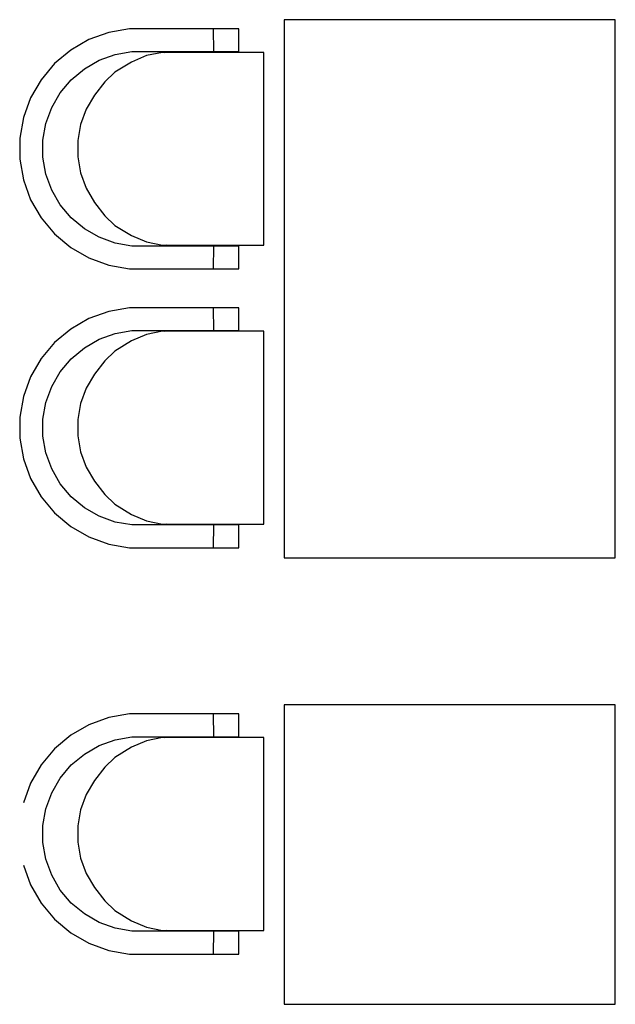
# Model space of a CAD drawing. Header units: millimetres. Extents: x -1662057 to -197461, y -941126 to 63888.
# Tile 198 of 209: x -1568429 to -1566990, y -290931 to -288552. Entities that reach past the tile are written whole.
import ezdxf

# ---------------------------------------------------------------- set-up
doc = ezdxf.new("R2010")
doc.units = ezdxf.units.MM
doc.layers.add('hatch_mb', color=7, linetype='CONTINUOUS')

msp = doc.modelspace()

# ---------------------------------------------------------------- linework, layer by layer
at = {"layer": 'hatch_mb', "color": 251, "linetype": 'Continuous', "true_color": 0x636466}
for p, q in [((-1568164.08305, -288573.97305), (-1568214.16915, -288582.78505)), ((-1568164.08305, -288573.97305), (-1568214.16915, -288582.78505)), ((-1567899.95082, -288573.97305), (-1568164.08305, -288573.97305)), ((-1567899.95082, -288573.97305), (-1568164.08305, -288573.97305)), ((-1567960.44976, -288628.97305), (-1567960.63765, -288573.97305)), ((-1567960.44976, -288628.97305), (-1567960.63765, -288573.97305)), ((-1567899.95082, -288628.97305), (-1567899.95082, -288573.97305)), ((-1567899.95082, -288628.97305), (-1567899.95082, -288573.97305)), ((-1568261.96102, -288600.14005), (-1568306.00735, -288625.51105)), ((-1568261.96102, -288600.14005), (-1568306.00735, -288625.51105)), ((-1568214.16915, -288582.78505), (-1568261.96102, -288600.14005)), ((-1568214.16915, -288582.78505), (-1568261.96102, -288600.14005)), ((-1568306.00735, -288625.51105), (-1568344.96709, -288658.12905)), ((-1568306.00735, -288625.51105), (-1568344.96709, -288658.12905)), ((-1568237.38961, -288650.17705), (-1568198.66141, -288636.11305)), ((-1568237.38961, -288650.17705), (-1568198.66141, -288636.11305)), ((-1568198.66141, -288636.11305), (-1568158.07394, -288628.97305)), ((-1568198.66141, -288636.11305), (-1568158.07394, -288628.97305)), ((-1568122.56336, -288638.81005), (-1568159.49324, -288654.27505)), ((-1568122.56336, -288638.81005), (-1568159.49324, -288654.27505)), ((-1568158.07394, -288628.97305), (-1567899.95082, -288628.97305)), ((-1568158.07394, -288628.97305), (-1567899.95082, -288628.97305)), ((-1568083.8596, -288630.97305), (-1568122.56336, -288638.81005)), ((-1568083.8596, -288630.97305), (-1568122.56336, -288638.81005)), ((-1567839.55504, -288630.97305), (-1568083.8596, -288630.97305)), ((-1567839.55504, -288630.97305), (-1568083.8596, -288630.97305)), ((-1568078.48148, -288630.97305), (-1568071.80709, -288629.58705)), ((-1568078.48148, -288630.97305), (-1568071.80709, -288629.58705)), ((-1568071.80709, -288629.58705), (-1568047.29032, -288628.97305)), ((-1568071.80709, -288629.58705), (-1568047.29032, -288628.97305)), ((-1567839.55504, -289096.97305), (-1567839.55504, -288630.97305)), ((-1567839.55504, -289096.97305), (-1567839.55504, -288630.97305)), ((-1568344.96709, -288658.12905), (-1568377.65952, -288697.00005)), ((-1568344.96709, -288658.12905), (-1568377.65952, -288697.00005)), ((-1568304.65281, -288697.16805), (-1568273.08092, -288670.73705)), ((-1568304.65281, -288697.16805), (-1568273.08092, -288670.73705)), ((-1568273.08092, -288670.73705), (-1568237.38961, -288650.17705)), ((-1568273.08092, -288670.73705), (-1568237.38961, -288650.17705)), ((-1568159.49324, -288654.27505), (-1568199.51867, -288678.96005)), ((-1568159.49324, -288654.27505), (-1568199.51867, -288678.96005)), ((-1568377.65952, -288697.00005), (-1568403.08846, -288740.94605)), ((-1568377.65952, -288697.00005), (-1568403.08846, -288740.94605)), ((-1568331.14416, -288728.66805), (-1568304.65281, -288697.16805)), ((-1568331.14416, -288728.66805), (-1568304.65281, -288697.16805)), ((-1568199.51867, -288678.96005), (-1568223.63514, -288702.26605)), ((-1568199.51867, -288678.96005), (-1568223.63514, -288702.26605)), ((-1568223.63514, -288702.26605), (-1568248.8966, -288734.42505)), ((-1568223.63514, -288702.26605), (-1568248.8966, -288734.42505)), ((-1568403.08846, -288740.94605), (-1568420.48307, -288788.62905)), ((-1568403.08846, -288740.94605), (-1568420.48307, -288788.62905)), ((-1568351.75111, -288764.27805), (-1568331.14416, -288728.66805)), ((-1568351.75111, -288764.27805), (-1568331.14416, -288728.66805)), ((-1568248.8966, -288734.42505), (-1568268.54695, -288768.52105)), ((-1568248.8966, -288734.42505), (-1568268.54695, -288768.52105)), ((-1568365.84717, -288802.91805), (-1568351.75111, -288764.27805)), ((-1568365.84717, -288802.91805), (-1568351.75111, -288764.27805)), ((-1568268.54695, -288768.52105), (-1568281.98825, -288805.51605)), ((-1568268.54695, -288768.52105), (-1568281.98825, -288805.51605)), ((-1568420.48307, -288788.62905), (-1568429.31521, -288838.60105)), ((-1568420.48307, -288788.62905), (-1568429.31521, -288838.60105)), ((-1568373.00349, -288843.41305), (-1568365.84717, -288802.91805)), ((-1568373.00349, -288843.41305), (-1568365.84717, -288802.91805)), ((-1568281.98825, -288805.51605), (-1568288.81321, -288844.28805)), ((-1568281.98825, -288805.51605), (-1568288.81321, -288844.28805)), ((-1568429.31521, -288838.60105), (-1568429.31521, -288889.34505)), ((-1568429.31521, -288838.60105), (-1568429.31521, -288889.34505)), ((-1568373.00349, -288884.53305), (-1568373.00349, -288843.41305)), ((-1568373.00349, -288884.53305), (-1568373.00349, -288843.41305)), ((-1568288.81321, -288844.28805), (-1568288.81321, -288883.65805)), ((-1568288.81321, -288844.28805), (-1568288.81321, -288883.65805)), ((-1568365.84717, -288925.02805), (-1568373.00349, -288884.53305)), ((-1568365.84717, -288925.02805), (-1568373.00349, -288884.53305)), ((-1568288.81321, -288883.65805), (-1568281.98825, -288922.43005)), ((-1568288.81321, -288883.65805), (-1568281.98825, -288922.43005)), ((-1568429.31521, -288889.34505), (-1568420.48307, -288939.31705)), ((-1568429.31521, -288889.34505), (-1568420.48307, -288939.31705)), ((-1568351.75111, -288963.66805), (-1568365.84717, -288925.02805)), ((-1568351.75111, -288963.66805), (-1568365.84717, -288925.02805)), ((-1568281.98825, -288922.43005), (-1568268.54695, -288959.42505)), ((-1568281.98825, -288922.43005), (-1568268.54695, -288959.42505)), ((-1568420.48307, -288939.31705), (-1568403.08846, -288987.00005)), ((-1568420.48307, -288939.31705), (-1568403.08846, -288987.00005)), ((-1568331.14416, -288999.27805), (-1568351.75111, -288963.66805)), ((-1568331.14416, -288999.27805), (-1568351.75111, -288963.66805)), ((-1568268.54695, -288959.42505), (-1568248.8966, -288993.52105)), ((-1568268.54695, -288959.42505), (-1568248.8966, -288993.52105)), ((-1568403.08846, -288987.00005), (-1568377.65952, -289030.94605)), ((-1568403.08846, -288987.00005), (-1568377.65952, -289030.94605)), ((-1568304.65281, -289030.77805), (-1568331.14416, -288999.27805)), ((-1568304.65281, -289030.77805), (-1568331.14416, -288999.27805)), ((-1568248.8966, -288993.52105), (-1568223.63514, -289025.68005)), ((-1568248.8966, -288993.52105), (-1568223.63514, -289025.68005)), ((-1568223.63514, -289025.68005), (-1568199.51867, -289048.98605)), ((-1568223.63514, -289025.68005), (-1568199.51867, -289048.98605)), ((-1568377.65952, -289030.94605), (-1568344.96709, -289069.81705)), ((-1568377.65952, -289030.94605), (-1568344.96709, -289069.81705)), ((-1568273.08092, -289057.20905), (-1568304.65281, -289030.77805)), ((-1568273.08092, -289057.20905), (-1568304.65281, -289030.77805)), ((-1568199.51867, -289048.98605), (-1568159.49324, -289073.67105)), ((-1568199.51867, -289048.98605), (-1568159.49324, -289073.67105)), ((-1568344.96709, -289069.81705), (-1568306.00735, -289102.43505)), ((-1568344.96709, -289069.81705), (-1568306.00735, -289102.43505)), ((-1568237.38961, -289077.76905), (-1568273.08092, -289057.20905)), ((-1568237.38961, -289077.76905), (-1568273.08092, -289057.20905)), ((-1568198.66141, -289091.83305), (-1568237.38961, -289077.76905)), ((-1568198.66141, -289091.83305), (-1568237.38961, -289077.76905)), ((-1568159.49324, -289073.67105), (-1568122.56336, -289089.13605)), ((-1568159.49324, -289073.67105), (-1568122.56336, -289089.13605)), ((-1568158.07394, -289098.97305), (-1568198.66141, -289091.83305)), ((-1568158.07394, -289098.97305), (-1568198.66141, -289091.83305)), ((-1567899.95082, -289098.97305), (-1568158.07394, -289098.97305)), ((-1567899.95082, -289098.97305), (-1568158.07394, -289098.97305)), ((-1568122.56336, -289089.13605), (-1568083.8596, -289096.97305)), ((-1568122.56336, -289089.13605), (-1568083.8596, -289096.97305)), ((-1568083.8596, -289096.97305), (-1567839.55504, -289096.97305)), ((-1568083.8596, -289096.97305), (-1567839.55504, -289096.97305)), ((-1568061.99834, -289098.97305), (-1568075.70369, -289096.97305)), ((-1568061.99834, -289098.97305), (-1568075.70369, -289096.97305)), ((-1567960.63765, -289153.97305), (-1567960.44976, -289098.97305)), ((-1567960.63765, -289153.97305), (-1567960.44976, -289098.97305)), ((-1567899.95082, -289153.97305), (-1567899.95082, -289098.97305)), ((-1567899.95082, -289153.97305), (-1567899.95082, -289098.97305)), ((-1568306.00735, -289102.43505), (-1568261.96102, -289127.80605)), ((-1568306.00735, -289102.43505), (-1568261.96102, -289127.80605)), ((-1568261.96102, -289127.80605), (-1568214.16915, -289145.16105)), ((-1568261.96102, -289127.80605), (-1568214.16915, -289145.16105)), ((-1568214.16915, -289145.16105), (-1568164.08305, -289153.97305)), ((-1568214.16915, -289145.16105), (-1568164.08305, -289153.97305)), ((-1568164.08305, -289153.97305), (-1567899.95082, -289153.97305)), ((-1568164.08305, -289153.97305), (-1567899.95082, -289153.97305)), ((-1568214.16915, -289256.78505), (-1568261.96102, -289274.14005)), ((-1568214.16915, -289256.78505), (-1568261.96102, -289274.14005)), ((-1568164.08305, -289247.97305), (-1568214.16915, -289256.78505)), ((-1568164.08305, -289247.97305), (-1568214.16915, -289256.78505)), ((-1567899.95082, -289247.97305), (-1568164.08305, -289247.97305)), ((-1567899.95082, -289247.97305), (-1568164.08305, -289247.97305)), ((-1567960.44976, -289302.97305), (-1567960.63765, -289247.97305)), ((-1567960.44976, -289302.97305), (-1567960.63765, -289247.97305)), ((-1567899.95082, -289302.97305), (-1567899.95082, -289247.97305)), ((-1567899.95082, -289302.97305), (-1567899.95082, -289247.97305)), ((-1568261.96102, -289274.14005), (-1568306.00735, -289299.51105)), ((-1568261.96102, -289274.14005), (-1568306.00735, -289299.51105)), ((-1568306.00735, -289299.51105), (-1568344.96709, -289332.12905)), ((-1568306.00735, -289299.51105), (-1568344.96709, -289332.12905)), ((-1568237.38961, -289324.17705), (-1568198.66141, -289310.11305)), ((-1568237.38961, -289324.17705), (-1568198.66141, -289310.11305)), ((-1568198.66141, -289310.11305), (-1568158.07394, -289302.97305)), ((-1568198.66141, -289310.11305), (-1568158.07394, -289302.97305)), ((-1568122.56336, -289312.81005), (-1568159.49324, -289328.27505)), ((-1568122.56336, -289312.81005), (-1568159.49324, -289328.27505)), ((-1568158.07394, -289302.97305), (-1567899.95082, -289302.97305)), ((-1568158.07394, -289302.97305), (-1567899.95082, -289302.97305)), ((-1568083.8596, -289304.97305), (-1568122.56336, -289312.81005)), ((-1568083.8596, -289304.97305), (-1568122.56336, -289312.81005)), ((-1567839.55504, -289304.97305), (-1568083.8596, -289304.97305)), ((-1567839.55504, -289304.97305), (-1568083.8596, -289304.97305)), ((-1568078.48148, -289304.97305), (-1568071.80709, -289303.58705)), ((-1568078.48148, -289304.97305), (-1568071.80709, -289303.58705)), ((-1568071.80709, -289303.58705), (-1568047.29032, -289302.97305)), ((-1568071.80709, -289303.58705), (-1568047.29032, -289302.97305)), ((-1567839.55504, -289770.97305), (-1567839.55504, -289304.97305)), ((-1567839.55504, -289770.97305), (-1567839.55504, -289304.97305)), ((-1568344.96709, -289332.12905), (-1568377.65952, -289371.00005)), ((-1568344.96709, -289332.12905), (-1568377.65952, -289371.00005)), ((-1568273.08092, -289344.73705), (-1568237.38961, -289324.17705)), ((-1568273.08092, -289344.73705), (-1568237.38961, -289324.17705)), ((-1568159.49324, -289328.27505), (-1568199.51867, -289352.96005)), ((-1568159.49324, -289328.27505), (-1568199.51867, -289352.96005)), ((-1568304.65281, -289371.16805), (-1568273.08092, -289344.73705)), ((-1568304.65281, -289371.16805), (-1568273.08092, -289344.73705)), ((-1568199.51867, -289352.96005), (-1568223.63514, -289376.26605)), ((-1568199.51867, -289352.96005), (-1568223.63514, -289376.26605)), ((-1568377.65952, -289371.00005), (-1568403.08846, -289414.94605)), ((-1568377.65952, -289371.00005), (-1568403.08846, -289414.94605)), ((-1568331.14416, -289402.66805), (-1568304.65281, -289371.16805)), ((-1568331.14416, -289402.66805), (-1568304.65281, -289371.16805)), ((-1568223.63514, -289376.26605), (-1568248.8966, -289408.42505)), ((-1568223.63514, -289376.26605), (-1568248.8966, -289408.42505)), ((-1568351.75111, -289438.27805), (-1568331.14416, -289402.66805)), ((-1568351.75111, -289438.27805), (-1568331.14416, -289402.66805)), ((-1568248.8966, -289408.42505), (-1568268.54695, -289442.52105)), ((-1568248.8966, -289408.42505), (-1568268.54695, -289442.52105)), ((-1568403.08846, -289414.94605), (-1568420.48307, -289462.62905)), ((-1568403.08846, -289414.94605), (-1568420.48307, -289462.62905)), ((-1568365.84717, -289476.91805), (-1568351.75111, -289438.27805)), ((-1568365.84717, -289476.91805), (-1568351.75111, -289438.27805)), ((-1568268.54695, -289442.52105), (-1568281.98825, -289479.51605)), ((-1568268.54695, -289442.52105), (-1568281.98825, -289479.51605)), ((-1568420.48307, -289462.62905), (-1568429.31521, -289512.60105)), ((-1568420.48307, -289462.62905), (-1568429.31521, -289512.60105)), ((-1568373.00349, -289517.41305), (-1568365.84717, -289476.91805)), ((-1568373.00349, -289517.41305), (-1568365.84717, -289476.91805)), ((-1568281.98825, -289479.51605), (-1568288.81321, -289518.28805)), ((-1568281.98825, -289479.51605), (-1568288.81321, -289518.28805)), ((-1568429.31521, -289512.60105), (-1568429.31521, -289563.34505)), ((-1568429.31521, -289512.60105), (-1568429.31521, -289563.34505)), ((-1568373.00349, -289558.53305), (-1568373.00349, -289517.41305)), ((-1568373.00349, -289558.53305), (-1568373.00349, -289517.41305)), ((-1568288.81321, -289518.28805), (-1568288.81321, -289557.65805)), ((-1568288.81321, -289518.28805), (-1568288.81321, -289557.65805)), ((-1568429.31521, -289563.34505), (-1568420.48307, -289613.31705)), ((-1568429.31521, -289563.34505), (-1568420.48307, -289613.31705)), ((-1568365.84717, -289599.02805), (-1568373.00349, -289558.53305)), ((-1568365.84717, -289599.02805), (-1568373.00349, -289558.53305)), ((-1568288.81321, -289557.65805), (-1568281.98825, -289596.43005)), ((-1568288.81321, -289557.65805), (-1568281.98825, -289596.43005)), ((-1568351.75111, -289637.66805), (-1568365.84717, -289599.02805)), ((-1568351.75111, -289637.66805), (-1568365.84717, -289599.02805)), ((-1568281.98825, -289596.43005), (-1568268.54695, -289633.42505)), ((-1568281.98825, -289596.43005), (-1568268.54695, -289633.42505)), ((-1568420.48307, -289613.31705), (-1568403.08846, -289661.00005)), ((-1568420.48307, -289613.31705), (-1568403.08846, -289661.00005)), ((-1568331.14416, -289673.27805), (-1568351.75111, -289637.66805)), ((-1568331.14416, -289673.27805), (-1568351.75111, -289637.66805)), ((-1568268.54695, -289633.42505), (-1568248.8966, -289667.52105)), ((-1568268.54695, -289633.42505), (-1568248.8966, -289667.52105)), ((-1568403.08846, -289661.00005), (-1568377.65952, -289704.94605)), ((-1568403.08846, -289661.00005), (-1568377.65952, -289704.94605)), ((-1568248.8966, -289667.52105), (-1568223.63514, -289699.68005)), ((-1568248.8966, -289667.52105), (-1568223.63514, -289699.68005)), ((-1568304.65281, -289704.77805), (-1568331.14416, -289673.27805)), ((-1568304.65281, -289704.77805), (-1568331.14416, -289673.27805)), ((-1568377.65952, -289704.94605), (-1568344.96709, -289743.81705)), ((-1568377.65952, -289704.94605), (-1568344.96709, -289743.81705)), ((-1568273.08092, -289731.20905), (-1568304.65281, -289704.77805)), ((-1568273.08092, -289731.20905), (-1568304.65281, -289704.77805)), ((-1568223.63514, -289699.68005), (-1568199.51867, -289722.98605)), ((-1568223.63514, -289699.68005), (-1568199.51867, -289722.98605)), ((-1568344.96709, -289743.81705), (-1568306.00735, -289776.43505)), ((-1568344.96709, -289743.81705), (-1568306.00735, -289776.43505)), ((-1568237.38961, -289751.76905), (-1568273.08092, -289731.20905)), ((-1568237.38961, -289751.76905), (-1568273.08092, -289731.20905)), ((-1568199.51867, -289722.98605), (-1568159.49324, -289747.67105)), ((-1568199.51867, -289722.98605), (-1568159.49324, -289747.67105)), ((-1568198.66141, -289765.83305), (-1568237.38961, -289751.76905)), ((-1568198.66141, -289765.83305), (-1568237.38961, -289751.76905)), ((-1568158.07394, -289772.97305), (-1568198.66141, -289765.83305)), ((-1568158.07394, -289772.97305), (-1568198.66141, -289765.83305)), ((-1568159.49324, -289747.67105), (-1568122.56336, -289763.13605)), ((-1568159.49324, -289747.67105), (-1568122.56336, -289763.13605)), ((-1568122.56336, -289763.13605), (-1568083.8596, -289770.97305)), ((-1568122.56336, -289763.13605), (-1568083.8596, -289770.97305)), ((-1568306.00735, -289776.43505), (-1568261.96102, -289801.80605)), ((-1568306.00735, -289776.43505), (-1568261.96102, -289801.80605)), ((-1567899.95082, -289772.97305), (-1568158.07394, -289772.97305)), ((-1567899.95082, -289772.97305), (-1568158.07394, -289772.97305)), ((-1568083.8596, -289770.97305), (-1567839.55504, -289770.97305)), ((-1568083.8596, -289770.97305), (-1567839.55504, -289770.97305)), ((-1568061.99834, -289772.97305), (-1568075.70369, -289770.97305)), ((-1568061.99834, -289772.97305), (-1568075.70369, -289770.97305)), ((-1567960.63765, -289827.97305), (-1567960.44976, -289772.97305)), ((-1567960.63765, -289827.97305), (-1567960.44976, -289772.97305)), ((-1567899.95082, -289827.97305), (-1567899.95082, -289772.97305)), ((-1567899.95082, -289827.97305), (-1567899.95082, -289772.97305)), ((-1568261.96102, -289801.80605), (-1568214.16915, -289819.16105)), ((-1568261.96102, -289801.80605), (-1568214.16915, -289819.16105)), ((-1568214.16915, -289819.16105), (-1568164.08305, -289827.97305)), ((-1568214.16915, -289819.16105), (-1568164.08305, -289827.97305)), ((-1568164.08305, -289827.97305), (-1567899.95082, -289827.97305)), ((-1568164.08305, -289827.97305), (-1567899.95082, -289827.97305)), ((-1568214.16915, -290238.57629), (-1568261.96102, -290255.93129)), ((-1568214.16915, -290238.57629), (-1568261.96102, -290255.93129)), ((-1568164.08305, -290229.76429), (-1568214.16915, -290238.57629)), ((-1568164.08305, -290229.76429), (-1568214.16915, -290238.57629)), ((-1567899.95082, -290229.76429), (-1568164.08305, -290229.76429)), ((-1567899.95082, -290229.76429), (-1568164.08305, -290229.76429)), ((-1567960.44976, -290284.76429), (-1567960.63765, -290229.76429)), ((-1567960.44976, -290284.76429), (-1567960.63765, -290229.76429)), ((-1567899.95082, -290284.76429), (-1567899.95082, -290229.76429)), ((-1567899.95082, -290284.76429), (-1567899.95082, -290229.76429)), ((-1568261.96102, -290255.93129), (-1568306.00735, -290281.30229)), ((-1568261.96102, -290255.93129), (-1568306.00735, -290281.30229)), ((-1568306.00735, -290281.30229), (-1568344.96709, -290313.92029)), ((-1568306.00735, -290281.30229), (-1568344.96709, -290313.92029)), ((-1568198.66141, -290291.90429), (-1568158.07394, -290284.76429)), ((-1568198.66141, -290291.90429), (-1568158.07394, -290284.76429)), ((-1568158.07394, -290284.76429), (-1567899.95082, -290284.76429)), ((-1568158.07394, -290284.76429), (-1567899.95082, -290284.76429)), ((-1568083.8596, -290286.76429), (-1568122.56336, -290294.60129)), ((-1568083.8596, -290286.76429), (-1568122.56336, -290294.60129)), ((-1567839.55504, -290286.76429), (-1568083.8596, -290286.76429)), ((-1567839.55504, -290286.76429), (-1568083.8596, -290286.76429)), ((-1568078.48148, -290286.76429), (-1568071.80709, -290285.37829)), ((-1568078.48148, -290286.76429), (-1568071.80709, -290285.37829)), ((-1568071.80709, -290285.37829), (-1568047.29032, -290284.76429)), ((-1568071.80709, -290285.37829), (-1568047.29032, -290284.76429)), ((-1567839.55504, -290752.76429), (-1567839.55504, -290286.76429)), ((-1567839.55504, -290752.76429), (-1567839.55504, -290286.76429)), ((-1568344.96709, -290313.92029), (-1568377.65952, -290352.79129)), ((-1568344.96709, -290313.92029), (-1568377.65952, -290352.79129)), ((-1568273.08092, -290326.52829), (-1568237.38961, -290305.96829)), ((-1568273.08092, -290326.52829), (-1568237.38961, -290305.96829)), ((-1568237.38961, -290305.96829), (-1568198.66141, -290291.90429)), ((-1568237.38961, -290305.96829), (-1568198.66141, -290291.90429)), ((-1568159.49324, -290310.06629), (-1568199.51867, -290334.75129)), ((-1568159.49324, -290310.06629), (-1568199.51867, -290334.75129)), ((-1568122.56336, -290294.60129), (-1568159.49324, -290310.06629)), ((-1568122.56336, -290294.60129), (-1568159.49324, -290310.06629)), ((-1568304.65281, -290352.95929), (-1568273.08092, -290326.52829)), ((-1568304.65281, -290352.95929), (-1568273.08092, -290326.52829)), ((-1568199.51867, -290334.75129), (-1568223.63514, -290358.05729)), ((-1568199.51867, -290334.75129), (-1568223.63514, -290358.05729)), ((-1568377.65952, -290352.79129), (-1568403.08846, -290396.73729)), ((-1568377.65952, -290352.79129), (-1568403.08846, -290396.73729)), ((-1568331.14416, -290384.45929), (-1568304.65281, -290352.95929)), ((-1568331.14416, -290384.45929), (-1568304.65281, -290352.95929)), ((-1568223.63514, -290358.05729), (-1568248.8966, -290390.21629)), ((-1568223.63514, -290358.05729), (-1568248.8966, -290390.21629)), ((-1568351.75111, -290420.06929), (-1568331.14416, -290384.45929)), ((-1568351.75111, -290420.06929), (-1568331.14416, -290384.45929)), ((-1568403.08846, -290396.73729), (-1568420.48307, -290444.42029)), ((-1568403.08846, -290396.73729), (-1568420.48307, -290444.42029)), ((-1568248.8966, -290390.21629), (-1568268.54695, -290424.31229)), ((-1568248.8966, -290390.21629), (-1568268.54695, -290424.31229)), ((-1568365.84717, -290458.70929), (-1568351.75111, -290420.06929)), ((-1568365.84717, -290458.70929), (-1568351.75111, -290420.06929)), ((-1568268.54695, -290424.31229), (-1568281.98825, -290461.30729)), ((-1568268.54695, -290424.31229), (-1568281.98825, -290461.30729)), ((-1568373.00349, -290499.20429), (-1568365.84717, -290458.70929)), ((-1568373.00349, -290499.20429), (-1568365.84717, -290458.70929)), ((-1568281.98825, -290461.30729), (-1568288.81321, -290500.07929)), ((-1568281.98825, -290461.30729), (-1568288.81321, -290500.07929)), ((-1568373.00349, -290540.32429), (-1568373.00349, -290499.20429)), ((-1568373.00349, -290540.32429), (-1568373.00349, -290499.20429)), ((-1568288.81321, -290500.07929), (-1568288.81321, -290539.44929)), ((-1568288.81321, -290500.07929), (-1568288.81321, -290539.44929)), ((-1568365.84717, -290580.81929), (-1568373.00349, -290540.32429)), ((-1568365.84717, -290580.81929), (-1568373.00349, -290540.32429)), ((-1568288.81321, -290539.44929), (-1568281.98825, -290578.22129)), ((-1568288.81321, -290539.44929), (-1568281.98825, -290578.22129)), ((-1568420.48307, -290595.10829), (-1568403.08846, -290642.79129)), ((-1568420.48307, -290595.10829), (-1568403.08846, -290642.79129)), ((-1568351.75111, -290619.45929), (-1568365.84717, -290580.81929)), ((-1568351.75111, -290619.45929), (-1568365.84717, -290580.81929)), ((-1568281.98825, -290578.22129), (-1568268.54695, -290615.21629)), ((-1568281.98825, -290578.22129), (-1568268.54695, -290615.21629)), ((-1568331.14416, -290655.06929), (-1568351.75111, -290619.45929)), ((-1568331.14416, -290655.06929), (-1568351.75111, -290619.45929)), ((-1568268.54695, -290615.21629), (-1568248.8966, -290649.31229)), ((-1568268.54695, -290615.21629), (-1568248.8966, -290649.31229)), ((-1568403.08846, -290642.79129), (-1568377.65952, -290686.73729)), ((-1568403.08846, -290642.79129), (-1568377.65952, -290686.73729)), ((-1568304.65281, -290686.56929), (-1568331.14416, -290655.06929)), ((-1568304.65281, -290686.56929), (-1568331.14416, -290655.06929)), ((-1568248.8966, -290649.31229), (-1568223.63514, -290681.47129)), ((-1568248.8966, -290649.31229), (-1568223.63514, -290681.47129)), ((-1568377.65952, -290686.73729), (-1568344.96709, -290725.60829)), ((-1568377.65952, -290686.73729), (-1568344.96709, -290725.60829)), ((-1568273.08092, -290713.00029), (-1568304.65281, -290686.56929)), ((-1568273.08092, -290713.00029), (-1568304.65281, -290686.56929)), ((-1568223.63514, -290681.47129), (-1568199.51867, -290704.77729)), ((-1568223.63514, -290681.47129), (-1568199.51867, -290704.77729)), ((-1568237.38961, -290733.56029), (-1568273.08092, -290713.00029)), ((-1568237.38961, -290733.56029), (-1568273.08092, -290713.00029)), ((-1568199.51867, -290704.77729), (-1568159.49324, -290729.46229)), ((-1568199.51867, -290704.77729), (-1568159.49324, -290729.46229)), ((-1568344.96709, -290725.60829), (-1568306.00735, -290758.22629)), ((-1568344.96709, -290725.60829), (-1568306.00735, -290758.22629)), ((-1568198.66141, -290747.62429), (-1568237.38961, -290733.56029)), ((-1568198.66141, -290747.62429), (-1568237.38961, -290733.56029)), ((-1568159.49324, -290729.46229), (-1568122.56336, -290744.92729)), ((-1568159.49324, -290729.46229), (-1568122.56336, -290744.92729)), ((-1568306.00735, -290758.22629), (-1568261.96102, -290783.59729)), ((-1568306.00735, -290758.22629), (-1568261.96102, -290783.59729)), ((-1568158.07394, -290754.76429), (-1568198.66141, -290747.62429)), ((-1568158.07394, -290754.76429), (-1568198.66141, -290747.62429)), ((-1567899.95082, -290754.76429), (-1568158.07394, -290754.76429)), ((-1567899.95082, -290754.76429), (-1568158.07394, -290754.76429)), ((-1568122.56336, -290744.92729), (-1568083.8596, -290752.76429)), ((-1568122.56336, -290744.92729), (-1568083.8596, -290752.76429)), ((-1568083.8596, -290752.76429), (-1567839.55504, -290752.76429)), ((-1568083.8596, -290752.76429), (-1567839.55504, -290752.76429)), ((-1568061.99834, -290754.76429), (-1568075.70369, -290752.76429)), ((-1568061.99834, -290754.76429), (-1568075.70369, -290752.76429)), ((-1567960.63765, -290809.76429), (-1567960.44976, -290754.76429)), ((-1567960.63765, -290809.76429), (-1567960.44976, -290754.76429)), ((-1567899.95082, -290809.76429), (-1567899.95082, -290754.76429)), ((-1567899.95082, -290809.76429), (-1567899.95082, -290754.76429)), ((-1568261.96102, -290783.59729), (-1568214.16915, -290800.95229)), ((-1568261.96102, -290783.59729), (-1568214.16915, -290800.95229)), ((-1568214.16915, -290800.95229), (-1568164.08305, -290809.76429)), ((-1568214.16915, -290800.95229), (-1568164.08305, -290809.76429)), ((-1568164.08305, -290809.76429), (-1567899.95082, -290809.76429)), ((-1568164.08305, -290809.76429), (-1567899.95082, -290809.76429))]:
    msp.add_line(p, q, dxfattribs=at)
at = {"layer": 'hatch_mb', "color": 251, "linetype": 'Continuous', "true_color": 0x636466, "flags": 128}
for points in [[(-1567789.94885, -289852.03511), (-1566989.94885, -289852.03511), (-1566989.94885, -288552.03511), (-1567689.94885, -288552.03511), (-1567789.94885, -288552.03511)], [(-1567789.94885, -290931.27688), (-1566989.94885, -290931.27688), (-1566989.94885, -290207.82636), (-1567689.94885, -290207.82636), (-1567789.94885, -290207.82636)]]:
    msp.add_lwpolyline(points, close=True, dxfattribs=at)

doc.saveas('drawing.dxf')
